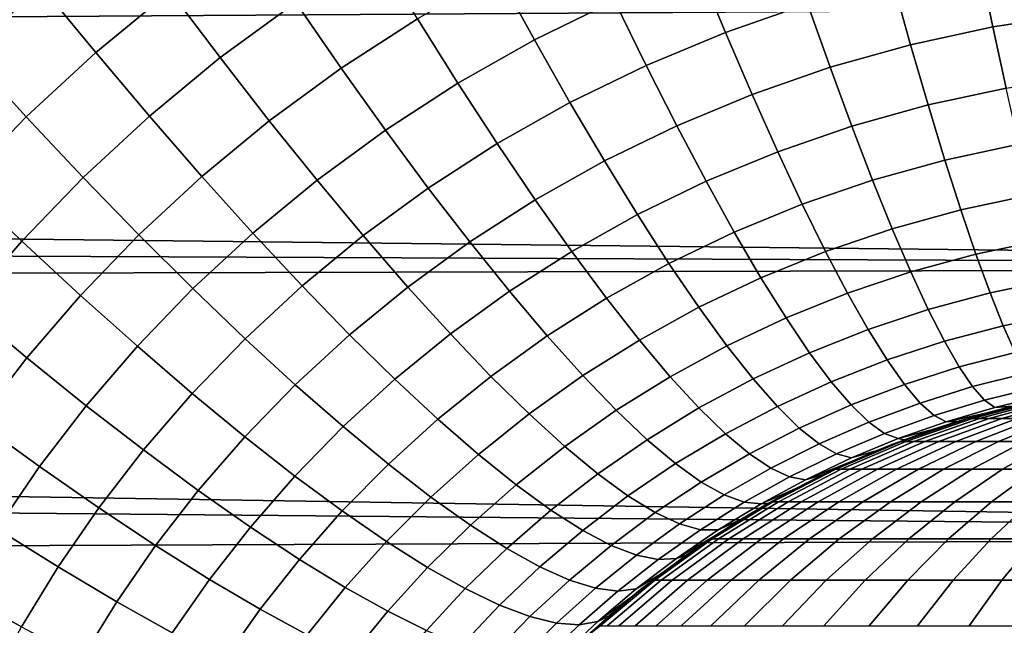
# Model space of a CAD drawing. Header units: metres. Extents: x -28 to 70, y -218 to 27.
# Tile 219 of 246: x 59.82 to 63.37, y 2.61 to 4.79. Entities that reach past the tile are written whole.
import ezdxf

# ---------------------------------------------------------------- set-up
doc = ezdxf.new("R2010")
doc.units = ezdxf.units.M
doc.layers.add('solid_10_261_002_XXX', color=7, linetype='CONTINUOUS')

msp = doc.modelspace()

# ---------------------------------------------------------------- linework, layer by layer
at = {"layer": 'solid_10_261_002_XXX'}
for points in [[(60.097095, 4.667665, 133.629623), (60.364853, 4.888055, 133.554276), (60.181866, 5.137596, 133.40921), (59.900837, 4.907, 133.484711)], [(59.900837, 4.907, 133.484711), (59.639236, 5.100798, 133.377991), (59.371349, 4.849058, 133.454437), (59.638363, 4.665299, 133.561798)], [(61.674728, 4.712921, 133.903885), (61.962845, 4.853865, 133.844635), (61.845875, 5.100809, 133.639374), (61.542995, 4.952588, 133.698944)], [(60.544914, 4.649368, 133.719803), (60.816631, 4.84821, 133.647171), (60.650143, 5.096416, 133.481415), (60.364853, 4.888055, 133.554276)], [(62.362083, 4.740321, 134.014999), (62.65794, 4.843095, 133.968903), (62.574532, 5.087431, 133.744995), (62.263172, 4.979105, 133.791412)], [(60.979828, 4.612072, 133.832642), (61.254009, 4.789204, 133.763657), (61.104656, 5.034134, 133.577911), (60.816631, 4.84821, 133.647171)], [(63.324467, 4.759674, 134.140762), (63.626221, 4.805918, 134.118591), (63.593075, 5.045277, 133.876907), (63.27504, 4.996405, 133.899277)], [(63.028137, 4.695657, 134.171371), (63.324467, 4.759674, 134.140762), (63.27504, 4.996405, 133.899277), (62.96278, 4.928759, 133.930145)], [(62.07666, 4.621485, 134.067886), (62.362083, 4.740321, 134.014999), (62.263172, 4.979105, 133.791412), (61.962845, 4.853865, 133.844635)], [(61.399818, 4.557552, 133.968292), (61.674728, 4.712921, 133.903885), (61.542995, 4.952588, 133.698944), (61.254009, 4.789204, 133.763657)], [(62.738785, 4.614577, 134.209824), (63.028137, 4.695657, 134.171371), (62.96278, 4.928759, 133.930145), (62.65794, 4.843095, 133.968903)], [(59.84716, 4.436747, 133.706589), (60.097095, 4.667665, 133.629623), (59.900837, 4.907, 133.484711), (59.638363, 4.665299, 133.561798)], [(60.289986, 4.439094, 133.794983), (60.544914, 4.649368, 133.719803), (60.364853, 4.888055, 133.554276), (60.097095, 4.667665, 133.629623)], [(29.718195, 4.604262, 94.537193), (29.613008, 4.881351, 94.604836), (68.738998, 4.85398, 94.597969)], [(29.816187, 4.331784, 94.474747), (29.718195, 4.604262, 94.537193), (68.738998, 4.85398, 94.597969), (68.738998, 3.897258, 94.383392)], [(61.802788, 4.487729, 134.126785), (62.07666, 4.621485, 134.067886), (61.962845, 4.853865, 133.844635), (61.674728, 4.712921, 133.903885)], [(60.72121, 4.422649, 133.905045), (60.979828, 4.612072, 133.832642), (60.816631, 4.84821, 133.647171), (60.544914, 4.649368, 133.719803)], [(62.457886, 4.517283, 134.255569), (62.738785, 4.614577, 134.209824), (62.65794, 4.843095, 133.968903), (62.362083, 4.740321, 134.014999)], [(61.138973, 4.389102, 134.036972), (61.399818, 4.557552, 133.968292), (61.254009, 4.789204, 133.763657), (60.979828, 4.612072, 133.832642)], [(63.372154, 4.53996, 134.398148), (63.658218, 4.583614, 134.376175), (63.626221, 4.805918, 134.118591), (63.324467, 4.759674, 134.140762)], [(63.091164, 4.479518, 134.428482), (63.372154, 4.53996, 134.398148), (63.324467, 4.759674, 134.140762), (63.028137, 4.695657, 134.171371)], [(61.541401, 4.34026, 134.190842), (61.802788, 4.487729, 134.126785), (61.674728, 4.712921, 133.903885), (61.399818, 4.557552, 133.968292)], [(62.186794, 4.404756, 134.30809), (62.457886, 4.517283, 134.255569), (62.362083, 4.740321, 134.014999), (62.07666, 4.621485, 134.067886)], [(62.816692, 4.402946, 134.466599), (63.091164, 4.479518, 134.428482), (63.028137, 4.695657, 134.171371), (62.738785, 4.614577, 134.209824)], [(59.615204, 4.196784, 133.784271), (59.84716, 4.436747, 133.706589), (59.638363, 4.665299, 133.561798), (59.394615, 4.414025, 133.639557)], [(60.05212, 4.218834, 133.871826), (60.289986, 4.439094, 133.794983), (60.097095, 4.667665, 133.629623), (59.84716, 4.436747, 133.706589)], [(60.478611, 4.222357, 133.980042), (60.72121, 4.422649, 133.905045), (60.544914, 4.649368, 133.719803), (60.289986, 4.439094, 133.794983)], [(60.892921, 4.208958, 134.109131), (61.138973, 4.389102, 134.036972), (60.979828, 4.612072, 133.832642), (60.72121, 4.422649, 133.905045)], [(61.926571, 4.278066, 134.366608), (62.186794, 4.404756, 134.30809), (62.07666, 4.621485, 134.067886), (61.802788, 4.487729, 134.126785)], [(62.550125, 4.311033, 134.511993), (62.816692, 4.402946, 134.466599), (62.738785, 4.614577, 134.209824), (62.457886, 4.517283, 134.255569)], [(61.293324, 4.180346, 134.259232), (61.541401, 4.34026, 134.190842), (61.399818, 4.557552, 133.968292), (61.138973, 4.389102, 134.036972)], [(63.151566, 4.28135, 134.700287), (63.417885, 4.33829, 134.670242), (63.372154, 4.53996, 134.398148), (63.091164, 4.479518, 134.428482)], [(62.292728, 4.20469, 134.564117), (62.550125, 4.311033, 134.511993), (62.457886, 4.517283, 134.255569), (62.186794, 4.404756, 134.30809)], [(61.678097, 4.138343, 134.430298), (61.926571, 4.278066, 134.366608), (61.802788, 4.487729, 134.126785), (61.541401, 4.34026, 134.190842)], [(62.8913, 4.209189, 134.738052), (63.151566, 4.28135, 134.700287), (63.091164, 4.479518, 134.428482), (62.816692, 4.402946, 134.466599)], [(59.831459, 3.990008, 133.949432), (60.05212, 4.218834, 133.871826), (59.84716, 4.436747, 133.706589), (59.615204, 4.196784, 133.784271)], [(60.252285, 4.012577, 134.056717), (60.478611, 4.222357, 133.980042), (60.289986, 4.439094, 133.794983), (60.05212, 4.218834, 133.871826)], [(60.66209, 4.018467, 134.183899), (60.892921, 4.208958, 134.109131), (60.72121, 4.422649, 133.905045), (60.478611, 4.222357, 133.980042)], [(62.045502, 4.08491, 134.622238), (62.292728, 4.20469, 134.564117), (62.186794, 4.404756, 134.30809), (61.926571, 4.278066, 134.366608)], [(62.638378, 4.122534, 134.783051), (62.8913, 4.209189, 134.738052), (62.816692, 4.402946, 134.466599), (62.550125, 4.311033, 134.511993)], [(61.059238, 4.009293, 134.3311), (61.293324, 4.180346, 134.259232), (61.138973, 4.389102, 134.036972), (60.892921, 4.208958, 134.109131)], [(29.907465, 4.063415, 94.417137), (29.816187, 4.331784, 94.474747), (68.738998, 3.897258, 94.383392)], [(61.442154, 3.986775, 134.498337), (61.678097, 4.138343, 134.430298), (61.541401, 4.34026, 134.190842), (61.293324, 4.180346, 134.259232)], [(63.209061, 4.102079, 134.985504), (63.461441, 4.155605, 134.955765), (63.417885, 4.33829, 134.670242), (63.151566, 4.28135, 134.700287)], [(62.393974, 4.022221, 134.834763), (62.638378, 4.122534, 134.783051), (62.550125, 4.311033, 134.511993), (62.292728, 4.20469, 134.564117)], [(61.809269, 3.952745, 134.685532), (62.045502, 4.08491, 134.622238), (61.926571, 4.278066, 134.366608), (61.678097, 4.138343, 134.430298)], [(62.962257, 4.034213, 135.022919), (63.209061, 4.102079, 134.985504), (63.151566, 4.28135, 134.700287), (62.8913, 4.209189, 134.738052)], [(60.042374, 3.794666, 134.134232), (60.252285, 4.012577, 134.056717), (60.05212, 4.218834, 133.871826), (59.831459, 3.990008, 133.949432)], [(60.446724, 3.818941, 134.260422), (60.66209, 4.018467, 134.183899), (60.478611, 4.222357, 133.980042), (60.252285, 4.012577, 134.056717)], [(59.628025, 3.754, 134.026917), (59.831459, 3.990008, 133.949432), (59.615204, 4.196784, 133.784271), (59.401253, 3.949214, 133.861801)], [(60.839561, 3.828375, 134.40564), (61.059238, 4.009293, 134.3311), (60.892921, 4.208958, 134.109131), (60.66209, 4.018467, 134.183899)], [(61.219391, 3.824586, 134.569916), (61.442154, 3.986775, 134.498337), (61.293324, 4.180346, 134.259232), (61.059238, 4.009293, 134.3311)], [(62.159023, 3.909165, 134.892456), (62.393974, 4.022221, 134.834763), (62.292728, 4.20469, 134.564117), (62.045502, 4.08491, 134.622238)], [(62.722225, 3.952667, 135.067505), (62.962257, 4.034213, 135.022919), (62.8913, 4.209189, 134.738052), (62.638378, 4.122534, 134.783051)], [(63.263378, 3.942543, 135.282806), (63.502625, 3.99276, 135.253387), (63.461441, 4.155605, 134.955765), (63.209061, 4.102079, 134.985504)], [(61.584774, 3.809296, 134.753204), (61.809269, 3.952745, 134.685532), (61.678097, 4.138343, 134.430298), (61.442154, 3.986775, 134.498337)], [(62.490051, 3.858202, 135.118774), (62.722225, 3.952667, 135.067505), (62.638378, 4.122534, 134.783051), (62.393974, 4.022221, 134.834763)], [(61.934307, 3.784332, 134.955353), (62.159023, 3.909165, 134.892456), (62.045502, 4.08491, 134.622238), (61.809269, 3.952745, 134.685532)], [(63.029236, 3.878834, 135.319839), (63.263378, 3.942543, 135.282806), (63.209061, 4.102079, 134.985504), (62.962257, 4.034213, 135.022919)], [(29.992508, 3.798638, 94.364052), (29.907465, 4.063415, 94.417137), (68.738998, 3.897258, 94.383392)], [(60.24696, 3.611668, 134.33783), (60.446724, 3.818941, 134.260422), (60.252285, 4.012577, 134.056717), (60.042374, 3.794666, 134.134232)], [(60.634529, 3.638829, 134.481979), (60.839561, 3.828375, 134.40564), (60.66209, 4.018467, 134.183899), (60.446724, 3.818941, 134.260422)], [(61.010201, 3.652969, 134.644211), (61.219391, 3.824586, 134.569916), (61.059238, 4.009293, 134.3311), (60.839561, 3.828375, 134.40564)], [(62.266605, 3.75165, 135.176025), (62.490051, 3.858202, 135.118774), (62.393974, 4.022221, 134.834763), (62.159023, 3.909165, 134.892456)], [(62.801277, 3.802227, 135.364014), (63.029236, 3.878834, 135.319839), (62.962257, 4.034213, 135.022919), (62.722225, 3.952667, 135.067505)], [(59.848888, 3.569944, 134.211685), (60.042374, 3.794666, 134.134232), (59.831459, 3.990008, 133.949432), (59.628025, 3.754, 134.026917)], [(61.372627, 3.655702, 134.824463), (61.584774, 3.809296, 134.753204), (61.442154, 3.986775, 134.498337), (61.219391, 3.824586, 134.569916)], [(63.314266, 3.803487, 135.59082), (63.541237, 3.850515, 135.561737), (63.502625, 3.99276, 135.253387), (63.263378, 3.942543, 135.282806)], [(61.720512, 3.648738, 135.022629), (61.934307, 3.784332, 134.955353), (61.809269, 3.952745, 134.685532), (61.584774, 3.809296, 134.753204)], [(62.580517, 3.7134, 135.414825), (62.801277, 3.802227, 135.364014), (62.722225, 3.952667, 135.067505), (62.490051, 3.858202, 135.118774)], [(63.091915, 3.743779, 135.627457), (63.314266, 3.803487, 135.59082), (63.263378, 3.942543, 135.282806), (63.029236, 3.878834, 135.319839)], [(30.071779, 3.536948, 94.315231), (29.992508, 3.798638, 94.364052), (68.738998, 3.897258, 94.383392), (68.738998, 2.931169, 94.215958)], [(62.05262, 3.633892, 135.23848), (62.266605, 3.75165, 135.176025), (62.159023, 3.909165, 134.892456), (61.934307, 3.784332, 134.955353)], [(62.875168, 3.671914, 135.671173), (63.091915, 3.743779, 135.627457), (63.029236, 3.878834, 135.319839), (62.801277, 3.802227, 135.364014)], [(60.814816, 3.473083, 134.720352), (61.010201, 3.652969, 134.644211), (60.839561, 3.828375, 134.40564), (60.634529, 3.638829, 134.481979)], [(62.367748, 3.613103, 135.471619), (62.580517, 3.7134, 135.414825), (62.490051, 3.858202, 135.118774), (62.266605, 3.75165, 135.176025)], [(63.361488, 3.685561, 135.908081), (63.577103, 3.729535, 135.879333), (63.541237, 3.850515, 135.561737), (63.314266, 3.803487, 135.59082)], [(60.062813, 3.397905, 134.415253), (60.24696, 3.611668, 134.33783), (60.042374, 3.794666, 134.134232), (59.848888, 3.569944, 134.211685)], [(60.444267, 3.441872, 134.55928), (60.634529, 3.638829, 134.481979), (60.446724, 3.818941, 134.260422), (60.24696, 3.611668, 134.33783)], [(61.17321, 3.49307, 134.898483), (61.372627, 3.655702, 134.824463), (61.219391, 3.824586, 134.569916), (61.010201, 3.652969, 134.644211)], [(61.51823, 3.503428, 135.093552), (61.720512, 3.648738, 135.022629), (61.584774, 3.809296, 134.753204), (61.372627, 3.655702, 134.824463)], [(62.664944, 3.588491, 135.721527), (62.875168, 3.671914, 135.671173), (62.801277, 3.802227, 135.364014), (62.580517, 3.7134, 135.414825)], [(63.150009, 3.629679, 135.944321), (63.361488, 3.685561, 135.908081), (63.314266, 3.803487, 135.59082), (63.091915, 3.743779, 135.627457)], [(61.84874, 3.50585, 135.305374), (62.05262, 3.633892, 135.23848), (61.934307, 3.784332, 134.955353), (61.720512, 3.648738, 135.022629)], [(59.671677, 3.339662, 134.288315), (59.848888, 3.569944, 134.211685), (59.628025, 3.754, 134.026917), (59.441658, 3.512118, 134.103516)], [(62.163658, 3.502127, 135.533615), (62.367748, 3.613103, 135.471619), (62.266605, 3.75165, 135.176025), (62.05262, 3.633892, 135.23848)], [(62.94355, 3.562339, 135.987595), (63.150009, 3.629679, 135.944321), (63.091915, 3.743779, 135.627457), (62.875168, 3.671914, 135.671173)], [(63.404823, 3.589316, 136.233124), (63.61005, 3.630384, 136.204727), (63.577103, 3.729535, 135.879333), (63.361488, 3.685561, 135.908081)], [(62.461975, 3.49417, 135.777832), (62.664944, 3.588491, 135.721527), (62.580517, 3.7134, 135.414825), (62.367748, 3.613103, 135.471619)], [(63.203243, 3.537066, 136.268936), (63.404823, 3.589316, 136.233124), (63.361488, 3.685561, 135.908081), (63.150009, 3.629679, 135.944321)], [(60.986748, 3.322478, 134.974442), (61.17321, 3.49307, 134.898483), (61.010201, 3.652969, 134.644211), (60.814816, 3.473083, 134.720352)], [(61.327824, 3.349423, 135.167297), (61.51823, 3.503428, 135.093552), (61.372627, 3.655702, 134.824463), (61.17321, 3.49307, 134.898483)], [(61.655525, 3.368476, 135.375931), (61.84874, 3.50585, 135.305374), (61.720512, 3.648738, 135.022629), (61.51823, 3.503428, 135.093552)], [(62.742939, 3.484058, 136.037445), (62.94355, 3.562339, 135.987595), (62.875168, 3.671914, 135.671173), (62.664944, 3.588491, 135.721527)], [(60.633366, 3.286069, 134.797531), (60.814816, 3.473083, 134.720352), (60.634529, 3.638829, 134.481979), (60.444267, 3.441872, 134.55928)], [(61.968857, 3.3813, 135.600082), (62.163658, 3.502127, 135.533615), (62.05262, 3.633892, 135.23848), (61.84874, 3.50585, 135.305374)], [(62.266903, 3.389652, 135.839371), (62.461975, 3.49417, 135.777832), (62.367748, 3.613103, 135.471619), (62.163658, 3.502127, 135.533615)], [(63.0061, 3.474013, 136.311752), (63.203243, 3.537066, 136.268936), (63.150009, 3.629679, 135.944321), (62.94355, 3.562339, 135.987595)], [(60.268795, 3.238688, 134.636642), (60.444267, 3.441872, 134.55928), (60.24696, 3.611668, 134.33783), (60.062813, 3.397905, 134.415253)], [(62.548851, 3.395407, 136.093262), (62.742939, 3.484058, 136.037445), (62.664944, 3.588491, 135.721527), (62.461975, 3.49417, 135.777832)], [(63.251373, 3.466374, 136.599823), (63.444069, 3.515202, 136.564423), (63.404823, 3.589316, 136.233124), (63.203243, 3.537066, 136.268936)], [(59.894135, 3.178838, 134.491898), (60.062813, 3.397905, 134.415253), (59.848888, 3.569944, 134.211685), (59.671677, 3.339662, 134.288315)], [(62.814137, 3.400589, 136.361115), (63.0061, 3.474013, 136.311752), (62.94355, 3.562339, 135.987595), (62.742939, 3.484058, 136.037445)], [(30.144758, 3.278959, 94.270622), (30.071779, 3.536948, 94.315231), (68.738998, 2.931169, 94.215958)], [(63.062534, 3.407349, 136.642151), (63.251373, 3.466374, 136.599823), (63.203243, 3.537066, 136.268936), (63.0061, 3.474013, 136.311752)], [(63.294167, 3.417932, 136.935394), (63.479038, 3.463563, 136.900436), (63.444069, 3.515202, 136.564423), (63.251373, 3.466374, 136.599823)], [(60.813377, 3.144987, 135.051468), (60.986748, 3.322478, 134.974442), (60.814816, 3.473083, 134.720352), (60.633366, 3.286069, 134.797531)], [(61.149521, 3.187717, 135.243027), (61.327824, 3.349423, 135.167297), (61.17321, 3.49307, 134.898483), (60.986748, 3.322478, 134.974442)], [(61.473324, 3.222702, 135.449371), (61.655525, 3.368476, 135.375931), (61.51823, 3.503428, 135.093552), (61.327824, 3.349423, 135.167297)], [(61.783863, 3.251478, 135.670273), (61.968857, 3.3813, 135.600082), (61.84874, 3.50585, 135.305374), (61.655525, 3.368476, 135.375931)], [(62.080296, 3.27567, 135.905396), (62.266903, 3.389652, 135.839371), (62.163658, 3.502127, 135.533615), (61.968857, 3.3813, 135.600082)], [(62.361874, 3.296995, 136.154312), (62.548851, 3.395407, 136.093262), (62.461975, 3.49417, 135.777832), (62.266903, 3.389652, 135.839371)], [(62.627964, 3.317276, 136.416428), (62.814137, 3.400589, 136.361115), (62.742939, 3.484058, 136.037445), (62.548851, 3.395407, 136.093262)], [(62.878208, 3.338474, 136.691025), (63.062534, 3.407349, 136.642151), (63.0061, 3.474013, 136.311752), (62.814137, 3.400589, 136.361115)], [(60.465878, 3.093036, 134.874847), (60.633366, 3.286069, 134.797531), (60.444267, 3.441872, 134.55928), (60.268795, 3.238688, 134.636642)], [(63.112579, 3.362659, 136.977264), (63.294167, 3.417932, 136.935394), (63.251373, 3.466374, 136.599823), (63.062534, 3.407349, 136.642151)], [(63.331429, 3.391968, 137.274124), (63.509571, 3.434643, 137.239594), (63.479038, 3.463563, 136.900436), (63.294167, 3.417932, 136.935394)], [(62.698952, 3.26014, 136.745804), (62.878208, 3.338474, 136.691025), (62.814137, 3.400589, 136.361115), (62.627964, 3.317276, 136.416428)], [(62.934853, 3.298004, 137.025604), (63.112579, 3.362659, 136.977264), (63.062534, 3.407349, 136.642151), (62.878208, 3.338474, 136.691025)], [(63.15601, 3.340151, 137.315491), (63.331429, 3.391968, 137.274124), (63.294167, 3.417932, 136.935394), (63.112579, 3.362659, 136.977264)], [(63.201233, 3.34261, 137.64534), (63.207355, 3.344505, 195.5), (63.460178, 3.412248, 195.5), (63.298435, 3.371252, 137.621368)], [(63.207355, 3.344505, 195.5), (63.235569, 3.351602, 195.640411), (63.482304, 3.416265, 195.623123), (63.460178, 3.412248, 195.5)], [(63.482304, 3.416265, 195.623123), (63.235569, 3.351602, 195.640411), (63.25071, 3.351602, 195.783127), (63.495579, 3.416265, 195.748245)], [(63.495579, 3.416265, 195.748245), (63.25071, 3.351602, 195.783127), (63.276005, 3.351602, 195.924377), (63.517757, 3.416265, 195.872116)], [(63.517757, 3.416265, 195.872116), (63.276005, 3.351602, 195.924377), (63.311321, 3.351602, 196.063477), (63.548725, 3.416265, 195.99408)], [(63.395107, 3.39674, 137.599838), (63.298435, 3.371252, 137.621368), (63.460178, 3.412248, 195.5)], [(63.548725, 3.416265, 195.99408), (63.311321, 3.351602, 196.063477), (63.35648, 3.351602, 196.199692), (63.588326, 3.416265, 196.113525)], [(63.509571, 3.434643, 137.239594), (63.331429, 3.391968, 137.274124), (63.395107, 3.39674, 137.599838), (63.491299, 3.419202, 137.580704)], [(63.588326, 3.416265, 196.113525), (63.35648, 3.351602, 196.199692), (63.411251, 3.351602, 196.332336), (63.636349, 3.416265, 196.229828)], [(60.107986, 3.030399, 134.713318), (60.268795, 3.238688, 134.636642), (60.062813, 3.397905, 134.415253), (59.894135, 3.178838, 134.491898)], [(61.609032, 3.113496, 135.743408), (61.783863, 3.251478, 135.670273), (61.655525, 3.368476, 135.375931), (61.473324, 3.222702, 135.449371)], [(61.902649, 3.152978, 135.975204), (62.080296, 3.27567, 135.905396), (61.968857, 3.3813, 135.600082), (61.783863, 3.251478, 135.670273)], [(62.182545, 3.189454, 136.219894), (62.361874, 3.296995, 136.154312), (62.266903, 3.389652, 135.839371), (62.080296, 3.27567, 135.905396)], [(62.448128, 3.224586, 136.476974), (62.627964, 3.317276, 136.416428), (62.548851, 3.395407, 136.093262), (62.361874, 3.296995, 136.154312)], [(63.15601, 3.340151, 137.315491), (63.298435, 3.371252, 137.621368), (63.395107, 3.39674, 137.599838), (63.331429, 3.391968, 137.274124)], [(63.15601, 3.340151, 137.315491), (63.201233, 3.34261, 137.64534), (63.298435, 3.371252, 137.621368)], [(59.740677, 2.955578, 134.567017), (59.894135, 3.178838, 134.491898), (59.671677, 3.339662, 134.288315), (59.510479, 3.104989, 134.363342)], [(61.302372, 3.06943, 135.524887), (61.473324, 3.222702, 135.449371), (61.327824, 3.349423, 135.167297), (61.149521, 3.187717, 135.243027)], [(62.761475, 3.224268, 137.07988), (62.934853, 3.298004, 137.025604), (62.878208, 3.338474, 136.691025), (62.698952, 3.26014, 136.745804)], [(62.907604, 3.236879, 137.73204), (62.960308, 3.258058, 195.5), (63.207355, 3.344505, 195.5), (63.005711, 3.275515, 137.700729)], [(62.983803, 3.279368, 137.363327), (63.15601, 3.340151, 137.315491), (63.112579, 3.362659, 136.977264), (62.934853, 3.298004, 137.025604)], [(62.960308, 3.258058, 195.5), (62.994198, 3.269056, 195.657333), (63.235569, 3.351602, 195.640411), (63.207355, 3.344505, 195.5)], [(62.983803, 3.279368, 137.363327), (63.103592, 3.310717, 137.671799), (63.201233, 3.34261, 137.64534), (63.15601, 3.340151, 137.315491)], [(63.235569, 3.351602, 195.640411), (62.994198, 3.269056, 195.657333), (63.011166, 3.269056, 195.81723), (63.25071, 3.351602, 195.783127)], [(63.103592, 3.310717, 137.671799), (63.005711, 3.275515, 137.700729), (63.207355, 3.344505, 195.5)], [(63.25071, 3.351602, 195.783127), (63.011166, 3.269056, 195.81723), (63.039505, 3.269056, 195.97551), (63.276005, 3.351602, 195.924377)], [(63.276005, 3.351602, 195.924377), (63.039505, 3.269056, 195.97551), (63.079079, 3.269056, 196.131363), (63.311321, 3.351602, 196.063477)], [(63.311321, 3.351602, 196.063477), (63.079079, 3.269056, 196.131363), (63.129677, 3.269056, 196.283997), (63.35648, 3.351602, 196.199692)], [(63.201233, 3.34261, 137.64534), (63.103592, 3.310717, 137.671799), (63.207355, 3.344505, 195.5)], [(63.35648, 3.351602, 196.199692), (63.129677, 3.269056, 196.283997), (63.191048, 3.269056, 196.432617), (63.411251, 3.351602, 196.332336)], [(63.411251, 3.351602, 196.332336), (63.191048, 3.269056, 196.432617), (63.262875, 3.269056, 196.576477), (63.475353, 3.351602, 196.460739)], [(63.475353, 3.351602, 196.460739), (63.262875, 3.269056, 196.576477), (63.344791, 3.269056, 196.714844), (63.548466, 3.351602, 196.584229)], [(63.548466, 3.351602, 196.584229), (63.344791, 3.269056, 196.714844), (63.436382, 3.269056, 196.847015), (63.630203, 3.351602, 196.702179)], [(60.983459, 3.019286, 135.319931), (61.149521, 3.187717, 135.243027), (60.986748, 3.322478, 134.974442), (60.813377, 3.144987, 135.051468)], [(62.27512, 3.123054, 136.542099), (62.448128, 3.224586, 136.476974), (62.361874, 3.296995, 136.154312), (62.182545, 3.189454, 136.219894)], [(62.525257, 3.172765, 136.805862), (62.698952, 3.26014, 136.745804), (62.627964, 3.317276, 136.416428), (62.448128, 3.224586, 136.476974)], [(62.815243, 3.209827, 137.417068), (62.983803, 3.279368, 137.363327), (62.934853, 3.298004, 137.025604), (62.761475, 3.224268, 137.07988)], [(62.983803, 3.279368, 137.363327), (63.005711, 3.275515, 137.700729), (63.103592, 3.310717, 137.671799)], [(30.27198, 2.774481, 94.193382), (30.144758, 3.278959, 94.270622), (68.738998, 2.931169, 94.215958)], [(60.653137, 2.961629, 135.128754), (60.813377, 3.144987, 135.051468), (60.633366, 3.286069, 134.797531), (60.465878, 3.093036, 134.874847)], [(62.01133, 3.073438, 136.289307), (62.182545, 3.189454, 136.219894), (62.080296, 3.27567, 135.905396), (61.902649, 3.152978, 135.975204)], [(62.592903, 3.141773, 137.13942), (62.761475, 3.224268, 137.07988), (62.698952, 3.26014, 136.745804), (62.525257, 3.172765, 136.805862)], [(62.720406, 3.153391, 195.5), (62.759483, 3.169069, 195.673782), (62.994198, 3.269056, 195.657333), (62.960308, 3.258058, 195.5)], [(62.994198, 3.269056, 195.657333), (62.759483, 3.169069, 195.673782), (62.778225, 3.169069, 195.850403), (63.011166, 3.269056, 195.81723)], [(63.011166, 3.269056, 195.81723), (62.778225, 3.169069, 195.850403), (62.809528, 3.169069, 196.025223), (63.039505, 3.269056, 195.97551)], [(63.039505, 3.269056, 195.97551), (62.809528, 3.169069, 196.025223), (62.853237, 3.169069, 196.197372), (63.079079, 3.269056, 196.131363)], [(62.983803, 3.279368, 137.363327), (62.815243, 3.209827, 137.417068), (62.907604, 3.236879, 137.73204), (63.005711, 3.275515, 137.700729)], [(63.079079, 3.269056, 196.131363), (62.853237, 3.169069, 196.197372), (62.90913, 3.169069, 196.365967), (63.129677, 3.269056, 196.283997)], [(63.129677, 3.269056, 196.283997), (62.90913, 3.169069, 196.365967), (62.976917, 3.169069, 196.530136), (63.191048, 3.269056, 196.432617)], [(63.191048, 3.269056, 196.432617), (62.976917, 3.169069, 196.530136), (63.056252, 3.169069, 196.689041), (63.262875, 3.269056, 196.576477)], [(63.262875, 3.269056, 196.576477), (63.056252, 3.169069, 196.689041), (63.146736, 3.169069, 196.841873), (63.344791, 3.269056, 196.714844)], [(63.344791, 3.269056, 196.714844), (63.146736, 3.169069, 196.841873), (63.247902, 3.169069, 196.987854), (63.436382, 3.269056, 196.847015)], [(63.436382, 3.269056, 196.847015), (63.247902, 3.169069, 196.987854), (63.359234, 3.169069, 197.126251), (63.537174, 3.269056, 196.972305)], [(63.537174, 3.269056, 196.972305), (63.359234, 3.169069, 197.126251), (63.480164, 3.169069, 197.256332), (63.646656, 3.269056, 197.090073)], [(60.312241, 2.895036, 134.951553), (60.465878, 3.093036, 134.874847), (60.268795, 3.238688, 134.636642), (60.107986, 3.030399, 134.713318)], [(61.734306, 3.022317, 136.048019), (61.902649, 3.152978, 135.975204), (61.783863, 3.251478, 135.670273), (61.609032, 3.113496, 135.743408)], [(62.357594, 3.07678, 136.870514), (62.525257, 3.172765, 136.805862), (62.448128, 3.224586, 136.476974), (62.27512, 3.123054, 136.542099)], [(62.650753, 3.131755, 137.476089), (62.815243, 3.209827, 137.417068), (62.761475, 3.224268, 137.07988), (62.592903, 3.141773, 137.13942)], [(62.650753, 3.131755, 137.476089), (62.809292, 3.194674, 137.765656), (62.907604, 3.236879, 137.73204), (62.815243, 3.209827, 137.417068)], [(62.710953, 3.14882, 137.801743), (62.720406, 3.153391, 195.5), (62.960308, 3.258058, 195.5), (62.809292, 3.194674, 137.765656)], [(62.907604, 3.236879, 137.73204), (62.809292, 3.194674, 137.765656), (62.960308, 3.258058, 195.5)], [(61.142818, 2.909553, 135.601639), (61.302372, 3.06943, 135.524887), (61.149521, 3.187717, 135.243027), (60.983459, 3.019286, 135.319931)], [(61.444588, 2.968169, 135.81868), (61.609032, 3.113496, 135.743408), (61.473324, 3.222702, 135.449371), (61.302372, 3.06943, 135.524887)], [(62.109394, 3.013229, 136.611115), (62.27512, 3.123054, 136.542099), (62.182545, 3.189454, 136.219894), (62.01133, 3.073438, 136.289307)], [(62.650753, 3.131755, 137.476089), (62.710953, 3.14882, 137.801743), (62.809292, 3.194674, 137.765656)], [(59.961613, 2.818053, 134.788544), (60.107986, 3.030399, 134.713318), (59.894135, 3.178838, 134.491898), (59.740677, 2.955578, 134.567017)], [(61.848568, 2.94959, 136.361801), (62.01133, 3.073438, 136.289307), (61.902649, 3.152978, 135.975204), (61.734306, 3.022317, 136.048019)], [(62.429577, 3.050849, 137.203598), (62.592903, 3.141773, 137.13942), (62.525257, 3.172765, 136.805862), (62.357594, 3.07678, 136.870514)], [(62.417233, 2.988506, 137.923248), (62.488998, 3.031089, 195.5), (62.720406, 3.153391, 195.5), (62.51482, 3.045849, 137.880737)], [(62.488998, 3.031089, 195.5), (62.532677, 3.052173, 195.689682), (62.759483, 3.169069, 195.673782), (62.720406, 3.153391, 195.5)], [(62.612755, 3.099246, 137.840195), (62.51482, 3.045849, 137.880737), (62.720406, 3.153391, 195.5)], [(62.759483, 3.169069, 195.673782), (62.532677, 3.052173, 195.689682), (62.553131, 3.052173, 195.882446), (62.778225, 3.169069, 195.850403)], [(62.778225, 3.169069, 195.850403), (62.553131, 3.052173, 195.882446), (62.587299, 3.052173, 196.073273), (62.809528, 3.169069, 196.025223)], [(62.809528, 3.169069, 196.025223), (62.587299, 3.052173, 196.073273), (62.635006, 3.052173, 196.261169), (62.853237, 3.169069, 196.197372)], [(62.710953, 3.14882, 137.801743), (62.612755, 3.099246, 137.840195), (62.720406, 3.153391, 195.5)], [(62.853237, 3.169069, 196.197372), (62.635006, 3.052173, 196.261169), (62.696011, 3.052173, 196.445175), (62.90913, 3.169069, 196.365967)], [(62.90913, 3.169069, 196.365967), (62.696011, 3.052173, 196.445175), (62.769997, 3.052173, 196.624359), (62.976917, 3.169069, 196.530136)], [(62.976917, 3.169069, 196.530136), (62.769997, 3.052173, 196.624359), (62.85659, 3.052173, 196.797806), (63.056252, 3.169069, 196.689041)], [(63.056252, 3.169069, 196.689041), (62.85659, 3.052173, 196.797806), (62.955349, 3.052173, 196.964615), (63.146736, 3.169069, 196.841873)], [(63.146736, 3.169069, 196.841873), (62.955349, 3.052173, 196.964615), (63.065769, 3.052173, 197.123962), (63.247902, 3.169069, 196.987854)], [(63.247902, 3.169069, 196.987854), (63.065769, 3.052173, 197.123962), (63.187286, 3.052173, 197.275009), (63.359234, 3.169069, 197.126251)], [(63.359234, 3.169069, 197.126251), (63.187286, 3.052173, 197.275009), (63.319275, 3.052173, 197.416977), (63.480164, 3.169069, 197.256332)], [(63.480164, 3.169069, 197.256332), (63.319275, 3.052173, 197.416977), (63.461071, 3.052173, 197.549179), (63.610073, 3.169069, 197.377441)], [(60.8297, 2.845082, 135.397156), (60.983459, 3.019286, 135.319931), (60.813377, 3.144987, 135.051468), (60.653137, 2.961629, 135.128754)], [(62.196384, 2.972632, 136.939117), (62.357594, 3.07678, 136.870514), (62.27512, 3.123054, 136.542099), (62.109394, 3.013229, 136.611115)], [(62.49073, 3.045382, 137.539795), (62.650753, 3.131755, 137.476089), (62.592903, 3.141773, 137.13942), (62.429577, 3.050849, 137.203598)], [(62.49073, 3.045382, 137.539795), (62.612755, 3.099246, 137.840195), (62.710953, 3.14882, 137.801743), (62.650753, 3.131755, 137.476089)], [(60.505939, 2.773384, 135.205475), (60.653137, 2.961629, 135.128754), (60.465878, 3.093036, 134.874847), (60.312241, 2.895036, 134.951553)], [(61.575508, 2.884408, 136.123062), (61.734306, 3.022317, 136.048019), (61.609032, 3.113496, 135.743408), (61.444588, 2.968169, 135.81868)], [(62.49073, 3.045382, 137.539795), (62.51482, 3.045849, 137.880737), (62.612755, 3.099246, 137.840195)], [(61.290707, 2.8163, 135.895279), (61.444588, 2.968169, 135.81868), (61.302372, 3.06943, 135.524887), (61.142818, 2.909553, 135.601639)], [(61.951286, 2.895655, 136.683258), (62.109394, 3.013229, 136.611115), (62.01133, 3.073438, 136.289307), (61.848568, 2.94959, 136.361801)], [(62.271896, 2.951838, 137.271774), (62.429577, 3.050849, 137.203598), (62.357594, 3.07678, 136.870514), (62.196384, 2.972632, 136.939117)], [(62.26738, 2.891836, 195.5), (62.314987, 2.918992, 195.704941), (62.532677, 3.052173, 195.689682), (62.488998, 3.031089, 195.5)], [(62.335575, 2.950942, 137.607544), (62.49073, 3.045382, 137.539795), (62.429577, 3.050849, 137.203598), (62.271896, 2.951838, 137.271774)], [(62.532677, 3.052173, 195.689682), (62.314987, 2.918992, 195.704941), (62.337086, 2.918992, 195.913208), (62.553131, 3.052173, 195.882446)], [(62.553131, 3.052173, 195.882446), (62.337086, 2.918992, 195.913208), (62.374001, 2.918992, 196.119385), (62.587299, 3.052173, 196.073273)], [(62.587299, 3.052173, 196.073273), (62.374001, 2.918992, 196.119385), (62.425545, 2.918992, 196.322403), (62.635006, 3.052173, 196.261169)], [(62.635006, 3.052173, 196.261169), (62.425545, 2.918992, 196.322403), (62.491455, 2.918992, 196.52121), (62.696011, 3.052173, 196.445175)], [(62.696011, 3.052173, 196.445175), (62.491455, 2.918992, 196.52121), (62.571396, 2.918992, 196.714798), (62.769997, 3.052173, 196.624359)], [(62.769997, 3.052173, 196.624359), (62.571396, 2.918992, 196.714798), (62.664955, 2.918992, 196.902191), (62.85659, 3.052173, 196.797806)], [(62.85659, 3.052173, 196.797806), (62.664955, 2.918992, 196.902191), (62.77166, 2.918992, 197.082428), (62.955349, 3.052173, 196.964615)], [(62.955349, 3.052173, 196.964615), (62.77166, 2.918992, 197.082428), (62.890961, 2.918992, 197.254578), (63.065769, 3.052173, 197.123962)], [(63.065769, 3.052173, 197.123962), (62.890961, 2.918992, 197.254578), (63.022251, 2.918992, 197.417786), (63.187286, 3.052173, 197.275009)], [(63.187286, 3.052173, 197.275009), (63.022251, 2.918992, 197.417786), (63.16486, 2.918992, 197.571182), (63.319275, 3.052173, 197.416977)], [(63.319275, 3.052173, 197.416977), (63.16486, 2.918992, 197.571182), (63.318058, 2.918992, 197.714005), (63.461071, 3.052173, 197.549179)], [(63.461071, 3.052173, 197.549179), (63.318058, 2.918992, 197.714005), (63.481064, 2.918992, 197.845535), (63.611942, 3.052173, 197.670914)], [(60.172253, 2.693056, 135.026871), (60.312241, 2.895036, 134.951553), (60.107986, 3.030399, 134.713318), (59.961613, 2.818053, 134.788544)], [(60.99474, 2.743938, 135.678802), (61.142818, 2.909553, 135.601639), (60.983459, 3.019286, 135.319931), (60.8297, 2.845082, 135.397156)], [(61.694515, 2.818538, 136.436584), (61.848568, 2.94959, 136.361801), (61.734306, 3.022317, 136.048019), (61.575508, 2.884408, 136.123062)], [(62.041973, 2.860765, 137.010925), (62.196384, 2.972632, 136.939117), (62.109394, 3.013229, 136.611115), (61.951286, 2.895655, 136.683258)], [(62.223621, 2.861511, 138.014908), (62.26738, 2.891836, 195.5), (62.488998, 3.031089, 195.5), (62.319984, 2.92701, 137.96814)], [(62.417233, 2.988506, 137.923248), (62.319984, 2.92701, 137.96814), (62.488998, 3.031089, 195.5)], [(62.49073, 3.045382, 137.539795), (62.335575, 2.950942, 137.607544), (62.417233, 2.988506, 137.923248), (62.51482, 3.045849, 137.880737)], [(62.185627, 2.848679, 137.67865), (62.319984, 2.92701, 137.96814), (62.417233, 2.988506, 137.923248), (62.335575, 2.950942, 137.607544)], [(59.829369, 2.602626, 134.861542), (59.961613, 2.818053, 134.788544), (59.740677, 2.955578, 134.567017), (59.602116, 2.729157, 134.639862)], [(60.688179, 2.66601, 135.473907), (60.8297, 2.845082, 135.397156), (60.653137, 2.961629, 135.128754), (60.505939, 2.773384, 135.205475)], [(61.426437, 2.739964, 136.199493), (61.575508, 2.884408, 136.123062), (61.444588, 2.968169, 135.81868), (61.290707, 2.8163, 135.895279)], [(61.80106, 2.770866, 136.757782), (61.951286, 2.895655, 136.683258), (61.848568, 2.94959, 136.361801), (61.694515, 2.818538, 136.436584)], [(62.120209, 2.845082, 137.343231), (62.271896, 2.951838, 137.271774), (62.196384, 2.972632, 136.939117), (62.041973, 2.860765, 137.010925)], [(62.185627, 2.848679, 137.67865), (62.335575, 2.950942, 137.607544), (62.271896, 2.951838, 137.271774), (62.120209, 2.845082, 137.343231)], [(30.37722, 2.282948, 94.130722), (30.27198, 2.774481, 94.193382), (68.738998, 2.931169, 94.215958), (68.738998, 1.958035, 94.096077)], [(61.147484, 2.658672, 135.972397), (61.290707, 2.8163, 135.895279), (61.142818, 2.909553, 135.601639), (60.99474, 2.743938, 135.678802)], [(62.056786, 2.73641, 195.5), (62.107574, 2.770238, 195.719467), (62.314987, 2.918992, 195.704941), (62.26738, 2.891836, 195.5)], [(62.314987, 2.918992, 195.704941), (62.107574, 2.770238, 195.719467), (62.131241, 2.770238, 195.94252), (62.337086, 2.918992, 195.913208)], [(62.337086, 2.918992, 195.913208), (62.131241, 2.770238, 195.94252), (62.170776, 2.770238, 196.16333), (62.374001, 2.918992, 196.119385)], [(62.374001, 2.918992, 196.119385), (62.170776, 2.770238, 196.16333), (62.225975, 2.770238, 196.380737), (62.425545, 2.918992, 196.322403)], [(62.185627, 2.848679, 137.67865), (62.223621, 2.861511, 138.014908), (62.319984, 2.92701, 137.96814)], [(62.425545, 2.918992, 196.322403), (62.225975, 2.770238, 196.380737), (62.296562, 2.770238, 196.593643), (62.491455, 2.918992, 196.52121)], [(62.491455, 2.918992, 196.52121), (62.296562, 2.770238, 196.593643), (62.382172, 2.770238, 196.80098), (62.571396, 2.918992, 196.714798)], [(62.571396, 2.918992, 196.714798), (62.382172, 2.770238, 196.80098), (62.482368, 2.770238, 197.001663), (62.664955, 2.918992, 196.902191)], [(62.664955, 2.918992, 196.902191), (62.482368, 2.770238, 197.001663), (62.596642, 2.770238, 197.194672), (62.77166, 2.918992, 197.082428)], [(62.77166, 2.918992, 197.082428), (62.596642, 2.770238, 197.194672), (62.724403, 2.770238, 197.379044), (62.890961, 2.918992, 197.254578)], [(62.890961, 2.918992, 197.254578), (62.724403, 2.770238, 197.379044), (62.865005, 2.770238, 197.553818), (63.022251, 2.918992, 197.417786)], [(63.022251, 2.918992, 197.417786), (62.865005, 2.770238, 197.553818), (63.017731, 2.770238, 197.718094), (63.16486, 2.918992, 197.571182)], [(63.16486, 2.918992, 197.571182), (63.017731, 2.770238, 197.718094), (63.181797, 2.770238, 197.871063), (63.318058, 2.918992, 197.714005)], [(63.318058, 2.918992, 197.714005), (63.181797, 2.770238, 197.871063), (63.356369, 2.770238, 198.011917), (63.481064, 2.918992, 197.845535)], [(63.481064, 2.918992, 197.845535), (63.356369, 2.770238, 198.011917), (63.54055, 2.770238, 198.139938), (63.653049, 2.918992, 197.965073)], [(60.371616, 2.581171, 135.280914), (60.505939, 2.773384, 135.205475), (60.312241, 2.895036, 134.951553), (60.172253, 2.693056, 135.026871)], [(61.549377, 2.6809, 136.512863), (61.694515, 2.818538, 136.436584), (61.575508, 2.884408, 136.123062), (61.426437, 2.739964, 136.199493)], [(61.894638, 2.741615, 137.085175), (62.041973, 2.860765, 137.010925), (61.951286, 2.895655, 136.683258), (61.80106, 2.770866, 136.757782)], [(62.035637, 2.71941, 138.11174), (62.056786, 2.73641, 195.5), (62.26738, 2.891836, 195.5), (62.12875, 2.792282, 138.062836)], [(62.223621, 2.861511, 138.014908), (62.12875, 2.792282, 138.062836), (62.26738, 2.891836, 195.5)], [(60.858109, 2.573415, 135.7556), (60.99474, 2.743938, 135.678802), (60.8297, 2.845082, 135.397156), (60.688179, 2.66601, 135.473907)], [(61.974815, 2.730922, 137.417221), (62.120209, 2.845082, 137.343231), (62.041973, 2.860765, 137.010925), (61.894638, 2.741615, 137.085175)], [(62.041214, 2.738837, 137.75238), (62.185627, 2.848679, 137.67865), (62.120209, 2.845082, 137.343231), (61.974815, 2.730922, 137.417221)], [(62.185627, 2.848679, 137.67865), (62.041214, 2.738837, 137.75238), (62.12875, 2.792282, 138.062836), (62.223621, 2.861511, 138.014908)], [(60.045639, 2.488009, 135.100052), (60.172253, 2.693056, 135.026871), (59.961613, 2.818053, 134.788544), (59.829369, 2.602626, 134.861542)], [(61.287224, 2.589679, 136.27655), (61.426437, 2.739964, 136.199493), (61.290707, 2.8163, 135.895279), (61.147484, 2.658672, 135.972397)], [(61.658947, 2.639386, 136.833893), (61.80106, 2.770866, 136.757782), (61.694515, 2.818538, 136.436584), (61.549377, 2.6809, 136.512863)], [(60.558765, 2.48292, 135.549454), (60.688179, 2.66601, 135.473907), (60.505939, 2.773384, 135.205475), (60.371616, 2.581171, 135.280914)], [(61.754639, 2.615614, 137.161118), (61.894638, 2.741615, 137.085175), (61.80106, 2.770866, 136.757782), (61.658947, 2.639386, 136.833893)], [(61.858395, 2.565681, 195.5), (61.911545, 2.606703, 195.733215), (62.107574, 2.770238, 195.719467), (62.056786, 2.73641, 195.5)], [(61.902657, 2.621659, 137.827972), (62.035637, 2.71941, 138.11174), (62.12875, 2.792282, 138.062836), (62.041214, 2.738837, 137.75238)], [(62.107574, 2.770238, 195.719467), (61.911545, 2.606703, 195.733215), (61.936695, 2.606703, 195.97023), (62.131241, 2.770238, 195.94252)], [(62.131241, 2.770238, 195.94252), (61.936695, 2.606703, 195.97023), (61.978706, 2.606703, 196.204849), (62.170776, 2.770238, 196.16333)], [(62.170776, 2.770238, 196.16333), (61.978706, 2.606703, 196.204849), (62.037361, 2.606703, 196.435867), (62.225975, 2.770238, 196.380737)], [(62.225975, 2.770238, 196.380737), (62.037361, 2.606703, 196.435867), (62.112366, 2.606703, 196.662109), (62.296562, 2.770238, 196.593643)], [(62.296562, 2.770238, 196.593643), (62.112366, 2.606703, 196.662109), (62.203335, 2.606703, 196.882416), (62.382172, 2.770238, 196.80098)], [(62.382172, 2.770238, 196.80098), (62.203335, 2.606703, 196.882416), (62.309803, 2.606703, 197.095657), (62.482368, 2.770238, 197.001663)], [(62.482368, 2.770238, 197.001663), (62.309803, 2.606703, 197.095657), (62.431229, 2.606703, 197.300766), (62.596642, 2.770238, 197.194672)], [(62.596642, 2.770238, 197.194672), (62.431229, 2.606703, 197.300766), (62.56699, 2.606703, 197.496674), (62.724403, 2.770238, 197.379044)], [(62.724403, 2.770238, 197.379044), (62.56699, 2.606703, 197.496674), (62.716396, 2.606703, 197.682388), (62.865005, 2.770238, 197.553818)], [(62.865005, 2.770238, 197.553818), (62.716396, 2.606703, 197.682388), (62.878681, 2.606703, 197.856949), (63.017731, 2.770238, 197.718094)], [(63.017731, 2.770238, 197.718094), (62.878681, 2.606703, 197.856949), (63.053017, 2.606703, 198.019485), (63.181797, 2.770238, 197.871063)], [(63.181797, 2.770238, 197.871063), (63.053017, 2.606703, 198.019485), (63.238514, 2.606703, 198.169159), (63.356369, 2.770238, 198.011917)], [(63.356369, 2.770238, 198.011917), (63.238514, 2.606703, 198.169159), (63.434227, 2.606703, 198.305191), (63.54055, 2.770238, 198.139938)], [(59.710854, 2.38502, 134.93158), (59.829369, 2.602626, 134.861542), (59.602116, 2.729157, 134.639862), (59.478016, 2.500528, 134.709686)], [(61.014931, 2.496033, 136.049225), (61.147484, 2.658672, 135.972397), (60.99474, 2.743938, 135.678802), (60.858109, 2.573415, 135.7556)], [(61.413307, 2.537285, 136.589844), (61.549377, 2.6809, 136.512863), (61.426437, 2.739964, 136.199493), (61.287224, 2.589679, 136.27655)], [(61.836002, 2.609695, 137.492996), (61.974815, 2.730922, 137.417221), (61.894638, 2.741615, 137.085175), (61.754639, 2.615614, 137.161118)], [(61.902657, 2.621659, 137.827972), (62.041214, 2.738837, 137.75238), (61.974815, 2.730922, 137.417221), (61.836002, 2.609695, 137.492996)], [(61.854855, 2.562392, 138.213318), (61.858395, 2.565681, 195.5), (62.056786, 2.73641, 195.5), (61.944103, 2.64262, 138.162201)], [(62.035637, 2.71941, 138.11174), (61.944103, 2.64262, 138.162201), (62.056786, 2.73641, 195.5)], [(60.24992, 2.385843, 135.354263), (60.371616, 2.581171, 135.280914), (60.172253, 2.693056, 135.026871), (60.045639, 2.488009, 135.100052)], [(61.902657, 2.621659, 137.827972), (61.944103, 2.64262, 138.162201), (62.035637, 2.71941, 138.11174)], [(60.73283, 2.398763, 135.831268), (60.858109, 2.573415, 135.7556), (60.688179, 2.66601, 135.473907), (60.558765, 2.48292, 135.549454)], [(61.157921, 2.434225, 136.353424), (61.287224, 2.589679, 136.27655), (61.147484, 2.658672, 135.972397), (61.014931, 2.496033, 136.049225)], [(61.525139, 2.501732, 136.910828), (61.658947, 2.639386, 136.833893), (61.549377, 2.6809, 136.512863), (61.413307, 2.537285, 136.589844)], [(61.622196, 2.483186, 137.237976), (61.754639, 2.615614, 137.161118), (61.658947, 2.639386, 136.833893), (61.525139, 2.501732, 136.910828)], [(61.77026, 2.497387, 137.904709), (61.902657, 2.621659, 137.827972), (61.836002, 2.609695, 137.492996), (61.704033, 2.481736, 137.569794)], [(61.902657, 2.621659, 137.827972), (61.77026, 2.497387, 137.904709), (61.854855, 2.562392, 138.213318), (61.944103, 2.64262, 138.162201)], [(61.704033, 2.481736, 137.569794), (61.836002, 2.609695, 137.492996), (61.754639, 2.615614, 137.161118), (61.622196, 2.483186, 137.237976)]]:
    msp.add_3dface(points, dxfattribs=at)

doc.saveas('drawing.dxf')
